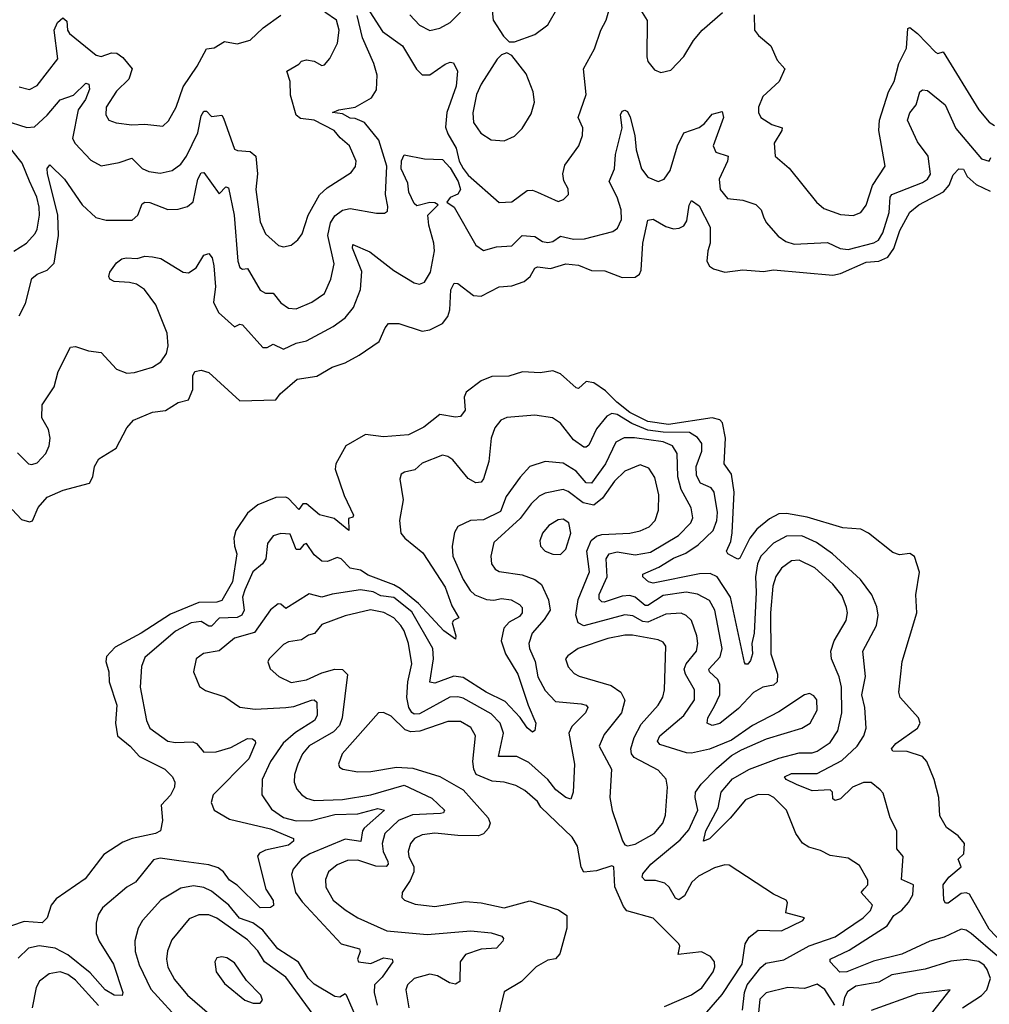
# Model space of a CAD drawing. Extents: x 1843161 to 1959474, y 907081 to 1016326.
# Tile 70 of 256: x 1866787 to 1870565, y 945729 to 949566. Entities that reach past the tile are written whole.
import ezdxf

# ---------------------------------------------------------------- set-up
doc = ezdxf.new("R2010")
doc.units = 0

msp = doc.modelspace()

# ---------------------------------------------------------------- linework, layer by layer
at = {"layer": '0CON20XD'}
for points in [[(1868140, 949615), (1868200.7, 949520.7), (1868279.1, 949465), (1868333.7, 949373.7), (1868355, 949351.5), (1868385, 949350.9), (1868445, 949392.5), (1868465, 949400.6), (1868477.6, 949397.6), (1868493.1, 949365), (1868487.6, 949307.6), (1868451.1, 949205), (1868446.9, 949146.9), (1868455, 949121.2), (1868487.6, 949065), (1868499.8, 949015), (1868515, 948986.4), (1868535, 948960.9), (1868655, 948854.4), (1868705, 948856.9), (1868765, 948901.1), (1868785, 948902.1), (1868805, 948894.4), (1868885, 948858.1), (1868906.2, 948865), (1868925.7, 948885), (1868925, 948907.5), (1868907.9, 948937.9), (1868903.1, 948965), (1868911.1, 948998.9), (1868965.6, 949075), (1868980.6, 949115), (1868981.9, 949145), (1868963.9, 949185), (1868994.5, 949275), (1868984.4, 949375), (1869026.9, 949453.1), (1869051.5, 949525), (1869072.7, 949565), (1869092.6, 949637.4)], [(1868626.9, 949615), (1868632, 949565), (1868672.1, 949502.1), (1868695, 949480), (1868715, 949480), (1868795, 949508.6), (1868845, 949546), (1868885, 949616)], [(1869192.9, 949625), (1869232.6, 949562.6), (1869230.9, 949420.9), (1869235, 949403.8), (1869261.3, 949371.3), (1869285, 949360), (1869325, 949369.2), (1869375, 949422.5), (1869412.7, 949485), (1869446.5, 949525), (1869525.3, 949594.7)], [(1866725, 949174.5), (1866815, 949146.7), (1866845, 949149.3), (1866895, 949194.7), (1866945, 949254.5), (1866997.5, 949272.5), (1867045, 949318.5), (1867056.9, 949315), (1867059.1, 949295), (1867043.4, 949255), (1867015.2, 949215), (1866993.2, 949103.2), (1867003.2, 949083.2), (1867065, 949019.4), (1867105, 948996.7), (1867175, 949009.5), (1867225, 949027.2), (1867265, 948986.2), (1867290, 948975), (1867335, 948968.4), (1867381.8, 948978.2), (1867415, 949003.8), (1867437.3, 949035), (1867481.5, 949125), (1867495, 949191.2), (1867505, 949209.4), (1867515, 949209.4), (1867535, 949189.4), (1867555, 949191.4), (1867575, 949194.2), (1867582.1, 949182.1), (1867625, 949062.2), (1867636.2, 949056.2), (1867685, 949053.2), (1867707.7, 949035), (1867714, 948966), (1867707.1, 948905), (1867725, 948778.8), (1867745, 948732), (1867796.4, 948686.4), (1867815, 948680.6), (1867845, 948687.5), (1867871.7, 948708.3), (1867887.7, 948732.3), (1867911.8, 948805), (1867955, 948883.6), (1867985, 948910.4), (1868079.2, 948970.8), (1868095.8, 948994.2), (1868098.7, 949015), (1868072.5, 949075), (1868035.6, 949105.6), (1868012.1, 949135), (1867935, 949174.7), (1867881.5, 949181.5), (1867864.2, 949194.2), (1867842.2, 949272.2), (1867841.9, 949325), (1867828, 949365), (1867875, 949393.1), (1867886, 949404), (1867905, 949410), (1867934.5, 949404.5), (1867965, 949388), (1867975, 949390), (1867995.4, 949414.6), (1868025.3, 949474.7), (1868032.4, 949525), (1868022.2, 949565), (1867976.1, 949596.1)], [(1866785, 949304.4), (1866825, 949294.5), (1866855, 949309.5), (1866936.4, 949413.6), (1866921.4, 949525), (1866935, 949555.3), (1866955, 949573.2), (1866970.8, 949560.8), (1866974.1, 949525), (1866982.1, 949512.1), (1867085, 949428.2), (1867105, 949422.8), (1867145, 949437.2), (1867165.3, 949435.3), (1867189.3, 949419.3), (1867225.5, 949375), (1867212.2, 949335), (1867165, 949288.2), (1867124.5, 949225), (1867123.6, 949195), (1867135, 949174.4), (1867163.9, 949163.9), (1867225, 949156.1), (1867275, 949158.5), (1867345, 949151.9), (1867367.8, 949172.2), (1867396.9, 949225), (1867424.6, 949305), (1867479.3, 949385), (1867515, 949452.9), (1867545, 949456.9), (1867585, 949481.1), (1867635, 949472), (1867685, 949486.7), (1867735.9, 949534.1), (1867805, 949583.3)], [(1866785, 948412), (1866809.6, 948460.4), (1866835, 948557.1), (1866855, 948574.5), (1866895, 948590), (1866922.1, 948617.9), (1866938.3, 948725), (1866935.7, 948805.7), (1866895.5, 948965), (1866895, 948986.7), (1866905, 949000), (1866961.9, 948945), (1867030.5, 948845), (1867084.7, 948794.7), (1867124.3, 948784.3), (1867225.2, 948784.8), (1867247.1, 948805), (1867265, 948848.8), (1867274.6, 948855.4), (1867295, 948853.6), (1867365, 948826.9), (1867405, 948827.3), (1867441.2, 948838.8), (1867463.8, 948856.2), (1867481.1, 948945), (1867495, 948970), (1867505, 948971.1), (1867565, 948887.1), (1867591.2, 948915), (1867600.6, 948910.6), (1867623, 948805), (1867637.7, 948625), (1867645, 948600.8), (1867655, 948594.3), (1867675, 948596.9), (1867683.3, 948583.3), (1867725, 948511.5), (1867745, 948500.5), (1867775, 948500), (1867805, 948463.3), (1867835, 948441.4), (1867865, 948440), (1867926, 948465), (1867975, 948498.8), (1867999.4, 948555), (1868012.2, 948615), (1867987.9, 948725), (1867997.9, 948775), (1868015, 948801.8), (1868045, 948823.4), (1868075, 948830.7), (1868177.5, 948812.5), (1868208.3, 948811.7), (1868220, 948820), (1868222.3, 948837.7), (1868213.3, 948885), (1868217.7, 948995), (1868186.1, 949096.1), (1868130.4, 949165), (1868095, 949180.8), (1868075, 949182), (1868045, 949198.8), (1868006.2, 949205), (1868031.2, 949215), (1868095, 949225.9), (1868158.6, 949261.4), (1868177.5, 949292.5), (1868180.1, 949349.9), (1868166.6, 949395), (1868122.5, 949495), (1868102.6, 949582.6)], [(1868307.3, 949585), (1868345, 949545.3), (1868385, 949524.7), (1868425, 949533.3), (1868465, 949555.4), (1868504.7, 949595)], [(1869649.5, 949585), (1869650, 949525), (1869665.6, 949505), (1869714.5, 949465), (1869739.1, 949409.1), (1869768, 949375), (1869746.5, 949325), (1869683.4, 949266.6), (1869665.4, 949225), (1869665.5, 949205), (1869675.7, 949185), (1869718, 949158), (1869757.8, 949145), (1869757.5, 949135), (1869727.1, 949085), (1869731.4, 949035), (1869785, 948987.1), (1869891.9, 948855), (1869920.5, 948830.5), (1869985, 948807.5), (1870035, 948802.9), (1870064.7, 948815.3), (1870085, 948844), (1870110.5, 948919.5), (1870159.4, 948995), (1870134.2, 949134.2), (1870136.9, 949175), (1870172.7, 949285), (1870195, 949326), (1870212.2, 949395), (1870242.8, 949455), (1870247.7, 949532.3), (1870255, 949535.5), (1870285, 949512.1), (1870355, 949440), (1870365, 949434.2), (1870385, 949441.2), (1870524.4, 949215), (1870565, 949166.3), (1870585, 949154.4)], [(1868675, 949094.4), (1868715, 949112.5), (1868745, 949142.5), (1868780, 949200), (1868793.1, 949245), (1868788, 949285), (1868760.4, 949355), (1868705, 949426.7), (1868685, 949436.7), (1868665, 949429.2), (1868648, 949412), (1868585.4, 949315), (1868567.5, 949275), (1868553, 949203), (1868555.5, 949165), (1868584.2, 949124.2), (1868625, 949097.5), (1868675, 949094.4)], [(1866778.3, 947878.3), (1866821.2, 947835), (1866835, 947832.2), (1866855, 947838.6), (1866889.4, 947875), (1866902.2, 947905), (1866906.7, 947935), (1866899.1, 947969.1), (1866874.3, 948015), (1866874.4, 948065), (1866921.9, 948135), (1866937.8, 948195), (1866985, 948290), (1867005, 948292.5), (1867055, 948275.6), (1867105, 948268.6), (1867165, 948203.8), (1867205, 948189.2), (1867235, 948191.4), (1867305, 948212.2), (1867337.1, 948232.9), (1867359.1, 948265), (1867365.7, 948295), (1867361.9, 948345), (1867318.4, 948455), (1867274.2, 948514.2), (1867242.9, 948535), (1867215, 948542.5), (1867155.3, 948545.3), (1867138.9, 948555), (1867134.4, 948565), (1867138.1, 948581.9), (1867165, 948618.8), (1867186, 948634), (1867202.3, 948637.7), (1867245, 948635.6), (1867275.5, 948644.5), (1867305, 948642.5), (1867337.5, 948635), (1867425, 948582.5), (1867445, 948579.6), (1867475, 948599.5), (1867505, 948648.1), (1867525, 948655.6), (1867537.8, 948637.8), (1867543.6, 948606.4), (1867550.9, 948525), (1867543, 948465), (1867562.3, 948425), (1867625, 948369.2), (1867645, 948380), (1867655, 948377.5), (1867735, 948288.8), (1867751.8, 948288.2), (1867775, 948301.8), (1867815, 948282), (1867865, 948305.2), (1867904.8, 948315.2), (1868009.1, 948370.9), (1868055, 948404.6), (1868087.7, 948445), (1868115.9, 948515), (1868120.5, 948585), (1868084.5, 948675.5), (1868085, 948690), (1868151.8, 948661.7), (1868245, 948588.5), (1868325, 948540.8), (1868345, 948535.7), (1868365, 948542.9), (1868388.2, 948581.8), (1868404, 948665), (1868401.5, 948695), (1868381.6, 948765), (1868377, 948805), (1868418.2, 948845), (1868405, 948853.1), (1868385, 948854.2), (1868335, 948841), (1868325, 948850.2), (1868303.6, 948893.6), (1868299.3, 948929.3), (1868274, 948985), (1868275, 949016.2), (1868285, 949039.2), (1868365, 949024.2), (1868435, 949021.5), (1868465, 948989.5), (1868495.2, 948935.2), (1868504.5, 948905), (1868495, 948885.8), (1868465, 948873.1), (1868451.5, 948855), (1868480, 948835), (1868565, 948687.1), (1868595, 948666.9), (1868645, 948680.4), (1868705, 948684.6), (1868745, 948725.8), (1868795, 948721.1), (1868825, 948702.4), (1868845, 948698.1), (1868865, 948702.2), (1868895, 948722.9), (1868945, 948710.6), (1868988.2, 948711.8), (1869098.6, 948741.4), (1869116, 948754), (1869132.7, 948787.3), (1869130.7, 948825), (1869114.7, 948875), (1869084.6, 948935.4), (1869105.2, 948984.8), (1869109.4, 949040.6), (1869134.5, 949145), (1869128.2, 949195), (1869135, 949210), (1869145, 949214.2), (1869155, 949208), (1869166.3, 949186.3), (1869184.5, 949115), (1869189, 949059), (1869209.6, 948985), (1869235, 948952.2), (1869275, 948935.6), (1869298.1, 948945), (1869321.4, 948978.6), (1869350.9, 949075), (1869375.3, 949124.7), (1869435, 949146.2), (1869455, 949161.1), (1869485, 949197.8), (1869525, 949208.8), (1869529.3, 949185), (1869490, 949075), (1869500.2, 949050.2), (1869547.5, 949035), (1869545.4, 949015), (1869512.9, 948945), (1869516.9, 948905), (1869545, 948870), (1869605, 948863.5), (1869655, 948845.6), (1869676.7, 948825), (1869685, 948797.5), (1869696.3, 948776.3), (1869742.9, 948722.9), (1869772.3, 948702.3), (1869805, 948691.9), (1869935, 948697.4), (1869984.4, 948674.4), (1870015, 948671.1), (1870115, 948697.1), (1870133.1, 948706.9), (1870149.8, 948735), (1870175.2, 948815), (1870179.3, 948875), (1870185, 948884.6), (1870305, 948931.4), (1870324.8, 948945.2), (1870335.5, 948964.5), (1870326.9, 949035), (1870285, 949090.5), (1870246, 949175), (1870255, 949203.1), (1870280, 949235), (1870294.7, 949285.3), (1870305, 949292.5), (1870325, 949290), (1870393.2, 949235), (1870435, 949142.5), (1870535, 949023.8), (1870565, 949014.4), (1870571.2, 949028.8)], [(1866765, 948664.6), (1866814.4, 948695), (1866847.4, 948732.6), (1866855, 948750), (1866864.8, 948805), (1866863, 948835), (1866854, 948875), (1866825, 948936.9), (1866796.5, 949006.5), (1866711.6, 949115)], [(1866757.6, 947657.6), (1866795, 947618.6), (1866825, 947609.2), (1866836.8, 947613.2), (1866860, 947665), (1866894.5, 947705), (1866957.2, 947732.8), (1867059.7, 947760.3), (1867072, 947785), (1867079.2, 947825), (1867096, 947855), (1867163.1, 947896.9), (1867204.3, 947975), (1867231.4, 948005), (1867305, 948036.5), (1867355, 948043.3), (1867405, 948074.5), (1867445.3, 948084.7), (1867462.3, 948125), (1867462.3, 948177.7), (1867470, 948195), (1867495, 948200), (1867525, 948190.8), (1867645, 948081.4), (1867785.8, 948084.2), (1867802.2, 948107.8), (1867868, 948165), (1867945, 948177.3), (1868005, 948211.8), (1868055, 948229.1), (1868110.7, 948259.3), (1868187.7, 948312.3), (1868210.8, 948365), (1868225, 948382), (1868265, 948382.7), (1868355, 948352.5), (1868385, 948357.5), (1868435, 948382.7), (1868455, 948408.9), (1868463, 948435), (1868467.2, 948512.8), (1868480, 948540), (1868495, 948538.7), (1868555, 948491.9), (1868585, 948488.4), (1868655, 948524.7), (1868705, 948528.7), (1868753.6, 948546.4), (1868775.9, 948565), (1868795, 948598.1), (1868805, 948602.9), (1868855, 948597.1), (1868915, 948615.3), (1868965, 948609.4), (1869015, 948589), (1869067.3, 948587.3), (1869135, 948561.2), (1869185, 948563.1), (1869201.8, 948575), (1869209.3, 948590.7), (1869215.2, 948695), (1869235, 948784.5), (1869255, 948789.1), (1869305, 948760), (1869335, 948751.2), (1869356.8, 948753.2), (1869375, 948763.1), (1869387.3, 948782.7), (1869396, 948844), (1869405, 948861.9), (1869435, 948841.2), (1869477.3, 948757.3), (1869477.9, 948695), (1869468.3, 948665), (1869465.3, 948625.3), (1869475, 948605.6), (1869490.8, 948595), (1869535, 948582.5), (1869605, 948591.2), (1869685, 948585.4), (1869725, 948591.1), (1869955, 948570.3), (1869985, 948577.5), (1870085, 948621.2), (1870135, 948625.2), (1870169.9, 948640.1), (1870192.7, 948675), (1870216.2, 948745), (1870255, 948816.2), (1870291.2, 948845), (1870387.2, 948895), (1870408.5, 948921.5), (1870425, 948961.4), (1870446.7, 948985), (1870465, 948984), (1870479.6, 948955), (1870513.8, 948923.8), (1870568.1, 948898.1)], [(1870641.6, 945941.6), (1870565, 946021.3), (1870487.6, 946157.6), (1870475, 946163.5), (1870455, 946160.5), (1870405, 946122.5), (1870395, 946123.1), (1870387.8, 946135), (1870385.5, 946195), (1870407.9, 946225), (1870455.5, 946265), (1870443.3, 946295), (1870466, 946315), (1870468, 946355), (1870444.4, 946385), (1870398.5, 946418.5), (1870373.1, 946463.1), (1870368.8, 946535), (1870350.8, 946605), (1870321.6, 946675), (1870304.6, 946694.6), (1870245, 946713.9), (1870190, 946715), (1870184, 946724), (1870200.8, 946745), (1870286, 946805), (1870296.2, 946825), (1870288.8, 946845), (1870218.6, 946925), (1870212.7, 946945), (1870225.5, 947065), (1870283.3, 947255), (1870278.4, 947325), (1870293.2, 947413.2), (1870274.1, 947474.1), (1870256.1, 947486.1), (1870215, 947480.8), (1870189.7, 947489.7), (1870094.4, 947565), (1870065, 947581.2), (1869995, 947586.2), (1869855, 947626.8), (1869775, 947642.3), (1869745, 947639.8), (1869709.2, 947620.8), (1869659.8, 947580.2), (1869631.8, 947545), (1869592.9, 947467.1), (1869585, 947463.3), (1869575, 947468.6), (1869546, 947485), (1869541.4, 947495), (1869557.9, 947532.1), (1869563, 947567), (1869570.6, 947725), (1869560.9, 947795), (1869532, 947835), (1869537.3, 947935), (1869525.2, 947995), (1869515, 948006.9), (1869485, 948014), (1869315, 947988.2), (1869235, 948000.1), (1869165, 948035.6), (1869113.8, 948075), (1869069.5, 948119.5), (1869025, 948150.5), (1868994.3, 948155.7), (1868965, 948128.6), (1868955, 948131.1), (1868895, 948186.2), (1868865, 948197.7), (1868815, 948190.2), (1868746.5, 948193.5), (1868693.1, 948176.9), (1868626.7, 948175), (1868585, 948158.5), (1868526.4, 948115), (1868519.7, 948095), (1868523.5, 948045), (1868505, 948020), (1868485, 948016.9), (1868425, 948027.7), (1868361.8, 947978.2), (1868301.7, 947948.3), (1868205, 947940.5), (1868135, 947950.2), (1868058.5, 947905), (1868018.6, 947835), (1868016.4, 947815), (1868051.9, 947711.9), (1868087.5, 947635), (1868085, 947627.5), (1868068.3, 947621.7), (1868070, 947575), (1868012.6, 947622.6), (1867955, 947636.1), (1867905, 947680), (1867891.1, 947678.9), (1867875, 947657.5), (1867835, 947700.3), (1867825, 947705.3), (1867785.8, 947704.2), (1867715.7, 947675), (1867675, 947643.5), (1867629.5, 947575), (1867621.3, 947545), (1867624.8, 947515), (1867634, 947485), (1867616.5, 947375), (1867575, 947302.3), (1867555, 947296.6), (1867485, 947295.1), (1867375, 947248.9), (1867260.7, 947175), (1867159.5, 947120.5), (1867125.7, 947084.3), (1867122.6, 947065), (1867134.7, 947025), (1867136.1, 946985), (1867166, 946895), (1867161, 946825), (1867168.2, 946775), (1867218.2, 946735), (1867254.6, 946694.6), (1867352.7, 946645), (1867382.9, 946615), (1867392.5, 946595), (1867390, 946575), (1867375.5, 946544.5), (1867338.8, 946505), (1867343.3, 946445), (1867336, 946405), (1867316.7, 946395), (1867225.5, 946375.5), (1867189.4, 946360.6), (1867115, 946313.3), (1867042.2, 946217.8), (1866929.5, 946140.5), (1866910, 946115), (1866894, 946066), (1866875, 946046.7), (1866805, 946051.2), (1866755, 946034.2)], [(1870597, 945917.1), (1870495, 946004.7), (1870475, 946017.6), (1870455, 946021.4), (1870388.9, 945991.1), (1870333.9, 945975), (1870225.1, 945924.9), (1870113.5, 945896.5), (1870010.8, 945855), (1869983.5, 945853.5), (1869945.6, 945895), (1869945.8, 945905), (1870019.6, 945940.4), (1870166.7, 946035), (1870193.2, 946075), (1870224, 946096), (1870250.4, 946125), (1870267.6, 946155), (1870270.5, 946195), (1870222.7, 946215), (1870229.6, 946305), (1870205.6, 946335), (1870204.7, 946404.7), (1870179.3, 946455), (1870151.7, 946551.7), (1870140, 946565), (1870105, 946593.8), (1870075, 946593.5), (1870031.8, 946575), (1869985, 946529.5), (1869965, 946522.9), (1869955, 946529.2), (1869954.7, 946555), (1869945, 946564.7), (1869875, 946561.4), (1869813.9, 946585), (1869773.9, 946605), (1869766.9, 946615), (1869795, 946628.1), (1869895, 946628.4), (1869990.8, 946679.2), (1870049.8, 946735), (1870076.7, 946775), (1870085.3, 946805), (1870080.5, 946885), (1870068.5, 946935), (1870083, 947007), (1870072.2, 947105), (1870125.2, 947204.8), (1870131.6, 947245), (1870127.6, 947277.6), (1870107.5, 947325), (1870063.4, 947385), (1869953.9, 947485), (1869891.7, 947528.3), (1869835, 947554.3), (1869775, 947552.9), (1869725, 947526.5), (1869674.9, 947475.1), (1869662.2, 947445), (1869654.8, 947395.2), (1869657.3, 947335), (1869649, 947175), (1869639.4, 947135), (1869642.1, 947095), (1869635, 947068.6), (1869624.2, 947054.2), (1869615, 947054), (1869611.5, 947061.5), (1869557.3, 947315), (1869505.5, 947395.5), (1869477.3, 947407.3), (1869436.4, 947406.4), (1869255, 947370.6), (1869237.5, 947375), (1869215.6, 947395), (1869215.8, 947405), (1869277.7, 947432.3), (1869335, 947467.7), (1869383.4, 947486.6), (1869430.6, 947519.4), (1869489.5, 947575), (1869504, 947615), (1869505.9, 947645), (1869493.3, 947725), (1869481.3, 947741.3), (1869439.9, 947759.9), (1869425, 947790), (1869423.7, 947825), (1869445.7, 947885), (1869445.3, 947915), (1869428.3, 947938.3), (1869396.8, 947956.8), (1869295, 947959), (1869235, 947966.8), (1869172.2, 947992.2), (1869115, 948027.1), (1869095, 948031.9), (1869075, 948021.2), (1869035, 947971.2), (1869005, 947907.8), (1868995, 947899.6), (1868985, 947900), (1868945, 947929.2), (1868895, 947994.4), (1868864, 948014), (1868795, 948024.6), (1868685, 948016.2), (1868662.2, 948005), (1868639.2, 947975), (1868624.6, 947935), (1868614.7, 947845), (1868595, 947776.2), (1868585, 947764.4), (1868565, 947761.5), (1868535, 947778.5), (1868475, 947850.9), (1868455, 947864.5), (1868435, 947868.5), (1868355, 947838.5), (1868327.5, 947812.5), (1868286.6, 947803.4), (1868274, 947795), (1868268, 947775), (1868281.1, 947695), (1868267.1, 947615), (1868272.5, 947565), (1868287.8, 947545), (1868358.3, 947488.3), (1868444.8, 947355), (1868471.6, 947281.6), (1868498.8, 947235), (1868477.5, 947225), (1868472.5, 947215), (1868487.1, 947165), (1868485, 947152.5), (1868440, 947185), (1868341.3, 947291.3), (1868269.4, 947349.4), (1868245, 947364), (1868145, 947401), (1868115, 947420.8), (1868075, 947428.3), (1868040, 947465), (1868025, 947470.4), (1867986.7, 947455), (1867965, 947456.5), (1867935, 947481.1), (1867905, 947524.5), (1867895, 947521.1), (1867878.8, 947501.2), (1867865, 947500.9), (1867841.2, 947561.2), (1867805, 947563.8), (1867775, 947554.5), (1867753.2, 947525), (1867746.5, 947465), (1867734, 947446), (1867695.2, 947414.8), (1867665, 947344.4), (1867656.1, 947315), (1867661.7, 947265), (1867652.5, 947245), (1867635, 947236.9), (1867565, 947233.5), (1867535, 947202.9), (1867525, 947202.3), (1867495, 947220.8), (1867455, 947215.8), (1867395, 947182.9), (1867275, 947080.6), (1867261.8, 947045), (1867257.1, 946965), (1867280.9, 946835), (1867295, 946805.7), (1867365, 946754.7), (1867395, 946749.1), (1867461.8, 946751.8), (1867475.7, 946745), (1867505, 946711.1), (1867553.1, 946713.1)], [(1869974.6, 946794.6), (1869990.2, 946865), (1869989.8, 946965), (1869980.7, 947005), (1869950, 947075), (1869947.6, 947105), (1869960.3, 947145), (1870007.2, 947225), (1870013.1, 947255), (1870009.5, 947275), (1869991.4, 947321.4), (1869955, 947365.9), (1869885, 947429.5), (1869825, 947459.7), (1869795, 947457.1), (1869755, 947428.2), (1869733.3, 947396.7), (1869721.2, 947358.8), (1869712.9, 947255), (1869714.3, 947094.3), (1869740.2, 947015), (1869738.1, 946985), (1869725, 946972.7), (1869683.1, 946965), (1869646.2, 946943.8), (1869588.1, 946881.9), (1869515, 946822.8), (1869485, 946815.3), (1869465.6, 946825), (1869468.8, 946845), (1869495, 946890.8), (1869515.2, 946935), (1869514.8, 946975), (1869507.9, 946995), (1869475.3, 947025), (1869472.8, 947035), (1869516.3, 947083.7), (1869524.3, 947115.7), (1869496.5, 947265), (1869475, 947302.7), (1869427.9, 947327.9), (1869384.8, 947334.8), (1869295, 947322.1), (1869235, 947283.3), (1869225, 947283.3), (1869185, 947315.2), (1869165, 947321.5), (1869135, 947319.3), (1869065, 947296.7), (1869055, 947297.3), (1869045, 947307.5), (1869045.4, 947325.4), (1869075.9, 947395), (1869072.3, 947465), (1869084.6, 947485), (1869115, 947491.9), (1869185, 947481.2), (1869245, 947491.6), (1869353.9, 947556.1), (1869401.8, 947605), (1869410.6, 947625), (1869403.8, 947663.8), (1869364.4, 947735), (1869352, 947785), (1869349.2, 947875), (1869331.1, 947905), (1869295, 947920.9), (1869182.8, 947937.2), (1869142.8, 947937.2), (1869109.8, 947920.2), (1869069.4, 947835), (1869015, 947760), (1868995, 947760.8), (1868955, 947806.4), (1868905, 947837.6), (1868835.3, 947844.7), (1868775, 947824.5), (1868736.9, 947783.1), (1868682.6, 947707.4), (1868660.3, 947649.7), (1868595, 947616.8), (1868544, 947615), (1868495, 947590.8), (1868482.1, 947567.9), (1868472.1, 947515), (1868474.6, 947475), (1868515.8, 947385), (1868542.2, 947342.2), (1868560.6, 947325), (1868606, 947306), (1868635, 947303.5), (1868665, 947310), (1868702.9, 947305), (1868735, 947287.3), (1868745.4, 947275), (1868744.7, 947255), (1868735, 947240.3), (1868695, 947217.7), (1868673.7, 947195), (1868663, 947145), (1868679.8, 947095), (1868728.6, 947015), (1868768.2, 946895), (1868798.8, 946825), (1868795, 946796.2), (1868785, 946790), (1868765, 946805.8), (1868737.2, 946847.2), (1868678.9, 946908.9), (1868605, 946945.1), (1868515, 947002.7), (1868478.3, 947008.3), (1868405, 946980.3), (1868385, 946984.3), (1868400, 947075), (1868396.6, 947115), (1868315, 947259), (1868245, 947314.2), (1868195, 947321.3), (1868165, 947337), (1868115.7, 947344.3), (1868005, 947327.6), (1867965, 947315.2), (1867915, 947329.1), (1867825, 947272.1), (1867805, 947288.9), (1867795, 947290), (1867765, 947266.9), (1867702.2, 947177.8), (1867625, 947155.9), (1867565, 947106.2), (1867504, 947096), (1867474.4, 947075), (1867464.4, 947025), (1867487.9, 946967.9), (1867511.3, 946951.3), (1867586.7, 946926.7), (1867645, 946887.5), (1867705, 946879.2), (1867825, 946885.2), (1867855, 946889.8), (1867925, 946914.7), (1867935.3, 946915.3), (1867945, 946905.8), (1867946.8, 946855), (1867936.5, 946835), (1867862.1, 946787.9), (1867814, 946746), (1867764.9, 946675.1), (1867732.5, 946605), (1867731.2, 946545), (1867769, 946489), (1867815, 946457.1), (1867865, 946444.5), (1867925, 946445.5), (1868015, 946469.2), (1868105, 946471.8), (1868182.2, 946492.2), (1868209.4, 946485), (1868129.4, 946415), (1868122.5, 946405), (1868116.6, 946363.4), (1868055, 946372.3), (1867918.2, 946315), (1867885, 946294.6), (1867853.1, 946255), (1867846, 946235), (1867862, 946165), (1867887.8, 946127.8), (1868040, 945965), (1868111.2, 945945), (1868114, 945935), (1868104, 945905), (1868107.5, 945895), (1868155, 945888.2), (1868205, 945910), (1868238.8, 945905), (1868241.4, 945895), (1868200, 945835), (1868170, 945805), (1868168.4, 945775), (1868180.8, 945725)], [(1869455, 945687.5), (1869525, 945766.7), (1869602.6, 945885), (1869614.5, 945965), (1869629.4, 945990.6), (1869665, 946018.4), (1869755, 946014.6), (1869838.8, 946055), (1869845.6, 946065.6), (1869772.9, 946085), (1869779.2, 946125), (1869774.3, 946134.3), (1869725, 946158.6), (1869551.4, 946271.4), (1869535, 946272.9), (1869495, 946260.6), (1869431.9, 946228.1), (1869406.7, 946205), (1869378.1, 946151.9), (1869355, 946136.2), (1869342.6, 946142.6), (1869318.1, 946185), (1869301.1, 946201.1), (1869265, 946211.4), (1869225, 946211.1), (1869213, 946225), (1869215, 946237.1), (1869245.9, 946275), (1869360.4, 946369.6), (1869395, 946408.6), (1869429, 946485), (1869418.9, 946535), (1869421, 946555), (1869442.9, 946587.1), (1869502, 946648), (1869561, 946699), (1869599.4, 946720.6), (1869696.8, 946763.3), (1869834.7, 946805.3), (1869867.3, 946825), (1869894.6, 946875), (1869892.7, 946915), (1869881.7, 946931.7), (1869865, 946940.6), (1869845, 946935.6), (1869745, 946868.5), (1869642.9, 946815), (1869561.2, 946758.8), (1869475, 946723.5), (1869405, 946707.5), (1869385, 946708.3), (1869282, 946742), (1869272.9, 946755), (1869281.6, 946775), (1869374.7, 946855), (1869416.9, 946915), (1869417.1, 946955), (1869382.1, 947015), (1869376.9, 947035), (1869383.7, 947056.3), (1869424.7, 947105), (1869430, 947135), (1869425.7, 947165), (1869405.3, 947225), (1869384.4, 947244.4), (1869365, 947252.7), (1869305, 947249.6), (1869235, 947218.6), (1869215, 947220.5), (1869176.7, 947243.3), (1869145, 947246.7), (1868985, 947204.5), (1868962.9, 947215), (1868954.4, 947245.6), (1868963.2, 947306.8), (1869007.2, 947415), (1868996.8, 947495), (1869013.5, 947536.5), (1869035, 947553), (1869055, 947559.4), (1869164.8, 947565.2), (1869205, 947574.7), (1869239.7, 947590.3), (1869263.1, 947615), (1869276.9, 947655), (1869277.3, 947715), (1869261.7, 947781.7), (1869238.9, 947818.9), (1869205, 947830.9), (1869145, 947806.8), (1869105, 947768), (1869058.5, 947701.5), (1869025, 947674.4), (1868982.7, 947682.7), (1868925, 947727.3), (1868905, 947734.8), (1868835, 947721.6), (1868811.3, 947708.7), (1868780.1, 947679.9), (1868738, 947622), (1868635, 947528.1), (1868623.3, 947475), (1868626.2, 947445), (1868639.5, 947425), (1868655.3, 947415.3), (1868745, 947402.5), (1868795, 947384.8), (1868820.4, 947365), (1868847.9, 947305), (1868853.7, 947265), (1868831.3, 947228.7), (1868784.1, 947175), (1868771.6, 947135), (1868774.2, 947115), (1868796, 947065), (1868805.7, 947005), (1868835, 946951.3), (1868875, 946908.9), (1868975, 946900.2), (1868994.2, 946895), (1869000.9, 946885), (1868991.6, 946865), (1868938.3, 946811.7), (1868926.5, 946785), (1868949.6, 946665), (1868944.1, 946555.9), (1868935, 946528.6), (1868915, 946535.4), (1868876.1, 946565), (1868844.8, 946605), (1868771.1, 946671.1), (1868725, 946694.8), (1868653.5, 946695), (1868672.3, 946785), (1868658.9, 946825), (1868625, 946861.4), (1868515, 946921.9), (1868495, 946927.8), (1868463.6, 946926.4), (1868345, 946861), (1868325, 946859.7), (1868315, 946866.1), (1868303.5, 946885), (1868295.6, 946925), (1868300.2, 946985), (1868315.2, 947055.2), (1868301.9, 947135), (1868285.7, 947185), (1868272.5, 947205), (1868245, 947235.3), (1868206, 947256), (1868154.1, 947265.9), (1868055, 947243.4), (1867965, 947208.7), (1867936.2, 947173.8), (1867912.4, 947167.6), (1867885, 947149.6), (1867835, 947142), (1867815, 947131.2), (1867759.2, 947075), (1867754.2, 947064.2), (1867763.3, 947036.7), (1867796.6, 947006.6), (1867845, 946983.2), (1867905, 946993.3), (1867965, 947021), (1868015, 947034.8), (1868045, 947033.2), (1868064.7, 947014.7), (1868043.3, 946845), (1868033.2, 946815), (1868009.5, 946790.5), (1867915, 946735.8), (1867889.5, 946705), (1867870.5, 946665), (1867858.2, 946625), (1867856.8, 946595), (1867867.3, 946567.3), (1867885, 946546.4), (1867905, 946532), (1867935, 946523.8), (1868045, 946527.7), (1868155, 946545.2), (1868285, 946583.3), (1868392.8, 946532.8), (1868442.5, 946485), (1868438.8, 946475), (1868427.2, 946472.8), (1868317.5, 946467.5), (1868263.4, 946445), (1868209.7, 946395), (1868199.3, 946355), (1868204.1, 946325), (1868221.2, 946285), (1868222.7, 946275), (1868215, 946266.2), (1868175, 946266.8), (1868105, 946290.8), (1868065, 946289.5), (1868025, 946272.2), (1867991.2, 946245), (1867978.9, 946215), (1867979.6, 946185), (1868009.2, 946135), (1868055, 946096.7), (1868105, 946065.3), (1868217.5, 946015), (1868375, 946001), (1868545, 946014.7), (1868625, 946007.6), (1868666, 945995), (1868672.9, 945985), (1868670, 945975), (1868645, 945947.3), (1868585, 945943.3), (1868525, 945922.9), (1868503.8, 945895), (1868502.1, 945817.9), (1868485, 945807.1), (1868462.5, 945812.5), (1868415, 945840.3), (1868385, 945845.8), (1868325, 945829.3), (1868298.8, 945805), (1868292.1, 945785), (1868303.3, 945715)], [(1868895, 947482.2), (1868915, 947502.5), (1868934.6, 947565), (1868927.3, 947605), (1868905, 947620), (1868885, 947616.4), (1868849.4, 947595), (1868824.4, 947565), (1868814.3, 947535), (1868817.1, 947515), (1868834.7, 947494.7), (1868865, 947482.9), (1868895, 947482.2)], [(1869155, 946346.2), (1869185, 946353.5), (1869259.1, 946395), (1869293.8, 946435), (1869304, 946466), (1869311.6, 946575), (1869306.8, 946606.7), (1869275, 946641.2), (1869181, 946691), (1869171.2, 946705), (1869168.9, 946725), (1869181.5, 946768.5), (1869208.8, 946821.2), (1869275.4, 946895), (1869293.5, 946926.5), (1869299.6, 946955), (1869305.4, 947125), (1869295, 947140), (1869275, 947148.7), (1869175, 947167.7), (1869145, 947167.4), (1869079.2, 947155), (1868963.8, 947115), (1868922.6, 947087.4), (1868914.5, 947075), (1868924.7, 947044.7), (1868948.1, 947018.1), (1868967.1, 947007.1), (1869091.5, 946971.5), (1869129.6, 946945), (1869145.4, 946914.6), (1869132.5, 946865), (1869065, 946780.6), (1869045.6, 946735), (1869093.5, 946645), (1869086.6, 946535), (1869096.3, 946483.7), (1869135.6, 946365.6), (1869145, 946350), (1869155, 946346.2)], [(1869299.7, 945720.3), (1869405, 945765.3), (1869445, 945793.5), (1869488.8, 945855), (1869495.9, 945875), (1869494.7, 945894.7), (1869479.4, 945915), (1869443.7, 945933.7), (1869353.4, 945923.4), (1869360, 945955), (1869355.6, 945965), (1869255, 946064.3), (1869153.6, 946093.6), (1869140, 946110), (1869106.4, 946186.4), (1869102.5, 946265), (1869095, 946268.8), (1869035, 946248.6), (1868985, 946243.8), (1868975, 946263.8), (1868960.2, 946345), (1868940.6, 946380.6), (1868817.5, 946497.5), (1868805, 946518.9), (1868755, 946561.5), (1868721.1, 946581.1), (1868675, 946594.1), (1868628.3, 946598.3), (1868566.2, 946625), (1868556.7, 946645), (1868553.3, 946675), (1868563.1, 946775), (1868545, 946807.1), (1868505, 946830.9), (1868455, 946831.6), (1868346.4, 946793.6), (1868311.2, 946791.2), (1868289.2, 946799.2), (1868235, 946851.2), (1868205, 946865.8), (1868185, 946864.3), (1868044.4, 946705), (1868029.2, 946665), (1868033.3, 946653.3), (1868046.7, 946645), (1868104.7, 946634.7), (1868155, 946636.7), (1868255, 946652.9), (1868319, 946649), (1868425, 946616.5), (1868515, 946564.5), (1868612.3, 946455), (1868620, 946435), (1868614.6, 946415), (1868595, 946393.2), (1868575, 946385.3), (1868495, 946386.2), (1868405, 946396.2), (1868355, 946389.8), (1868325.5, 946375), (1868309.6, 946355), (1868301.3, 946325), (1868304, 946305), (1868323.2, 946265), (1868322.9, 946245), (1868309.1, 946210.9), (1868277.5, 946165), (1868276.2, 946145), (1868286.7, 946135), (1868328.5, 946118.5), (1868405, 946110.3), (1868525, 946129.1), (1868585, 946124.1), (1868675, 946105.3), (1868775, 946132), (1868886.6, 946096.6), (1868918.8, 946075), (1868918.6, 946025), (1868892.4, 945925), (1868875, 945906.3), (1868845, 945900.8), (1868800, 945875), (1868742.4, 945817.6), (1868675, 945776.9), (1868655.9, 945695)], [(1869603.9, 945706.1), (1869611.7, 945775), (1869621.5, 945805), (1869675, 945872.8), (1869695, 945889.7), (1869765, 945902.7), (1869862.8, 945957.2), (1869965, 945992.1), (1870073.7, 946066.3), (1870102.9, 946095), (1870110, 946115), (1870065.6, 946165), (1870078.3, 946178.3), (1870091.4, 946195), (1870092.2, 946212.2), (1870059.9, 946269.9), (1870015, 946297.8), (1869945, 946308.6), (1869907.8, 946327.8), (1869861.8, 946341.8), (1869837.5, 946357.5), (1869812, 946395), (1869775.6, 946485), (1869725.7, 946535), (1869706, 946545), (1869665, 946546), (1869615, 946526.1), (1869555.8, 946454.2), (1869475, 946374.4), (1869451.4, 946365), (1869461.3, 946405), (1869509.4, 946495), (1869520.7, 946555), (1869565, 946607.8), (1869631.5, 946645), (1869745, 946687.9), (1869825, 946709.4), (1869875, 946709.5), (1869895, 946715.8), (1869945, 946748.9), (1869974.6, 946794.6)], [(1867553.1, 946713.1), (1867610.6, 946729.4), (1867675, 946764.5), (1867695, 946762.9), (1867705.5, 946755.5), (1867706.6, 946746.6), (1867680, 946685), (1867541.1, 946545), (1867533.8, 946515), (1867545.5, 946485), (1867605, 946450), (1867765, 946412.7), (1867854.2, 946375), (1867854.4, 946365), (1867835, 946348.7), (1867745, 946329.7), (1867721.5, 946318.5), (1867713.4, 946306.6), (1867747, 946177), (1867775, 946133.8), (1867776.2, 946113.8), (1867764.3, 946105.7), (1867724.3, 946105), (1867635, 946193.2), (1867605, 946212.5), (1867582, 946245), (1867560.7, 946260.7), (1867525, 946272.8), (1867407.8, 946287.8), (1867335, 946298.2), (1867308.3, 946291.7), (1867238.5, 946205), (1867204.7, 946185.3), (1867110, 946105), (1867092.7, 946077.3), (1867085.4, 946044.6), (1867085.4, 946005), (1867097.2, 945975), (1867152.3, 945885), (1867189.6, 945775), (1867186.8, 945763.2), (1867155, 945764.4), (1867120, 945785), (1867061.8, 945851.8), (1866975, 945921.2), (1866925, 945947.2), (1866863.2, 945956.8), (1866822.3, 945947.7), (1866781.7, 945908.3)], [(1868099.2, 945675), (1868061.2, 945765), (1868055, 945770), (1868035, 945756.9), (1868015, 945759.1), (1867935, 945807.8), (1867910.9, 945830.9), (1867873.1, 945893.1), (1867793.3, 945945), (1867735, 946017.3), (1867696.3, 946046.3), (1867643.4, 946065), (1867602.3, 946115), (1867535, 946169.4), (1867505, 946184.3), (1867465, 946191.2), (1867415, 946180.9), (1867337.8, 946135), (1867266.2, 946055), (1867248.9, 946025), (1867236.2, 945976.2), (1867237.5, 945935), (1867252.3, 945882.3), (1867298, 945788), (1867422.3, 945652.3)], [(1867941.8, 945675), (1867824.5, 945834.5), (1867741.2, 945895), (1867715, 945937.8), (1867675, 945980.2), (1867555, 946064.2), (1867525, 946077.9), (1867485, 946077.8), (1867447.7, 946062.3), (1867379.9, 945980.1), (1867363, 945937), (1867359.6, 945905), (1867365, 945874.2), (1867390.4, 945825), (1867441.5, 945765), (1867555, 945665.4)], [(1867697.3, 945732.7), (1867725, 945733.8), (1867733.8, 945745), (1867727.5, 945765), (1867671.1, 945821.1), (1867625, 945890), (1867595, 945909.5), (1867575, 945914.3), (1867555, 945910), (1867547.1, 945895), (1867553.3, 945855), (1867585, 945809.4), (1867665, 945744.4), (1867697.3, 945732.7)], [(1870460.3, 945715), (1870535, 945763), (1870555.2, 945785), (1870569.3, 945829.3), (1870557.3, 945865), (1870545, 945881.6), (1870525, 945895.2), (1870475, 945903.9), (1870415, 945897.1), (1870315, 945865.2), (1870185, 945844.3), (1870135, 945815.7), (1870045, 945799), (1870013.1, 945776.9), (1870000.6, 945755), (1869995, 945722.9)], [(1867094.3, 945724.3), (1867005, 945823), (1866975, 945845.2), (1866945, 945855.3), (1866902.9, 945847.1), (1866865, 945818.9), (1866851.8, 945795), (1866835.7, 945715)], [(1869963.1, 945725), (1869925, 945786.2), (1869895, 945807.5), (1869845, 945790.7), (1869780, 945795), (1869696.1, 945773.9), (1869670.8, 945749.2), (1869665.9, 945695)], [(1870325.4, 945674.6), (1870412.5, 945785), (1870285, 945769.8), (1870105.5, 945705)]]:
    msp.add_lwpolyline(points, dxfattribs=at)

doc.saveas('drawing.dxf')
